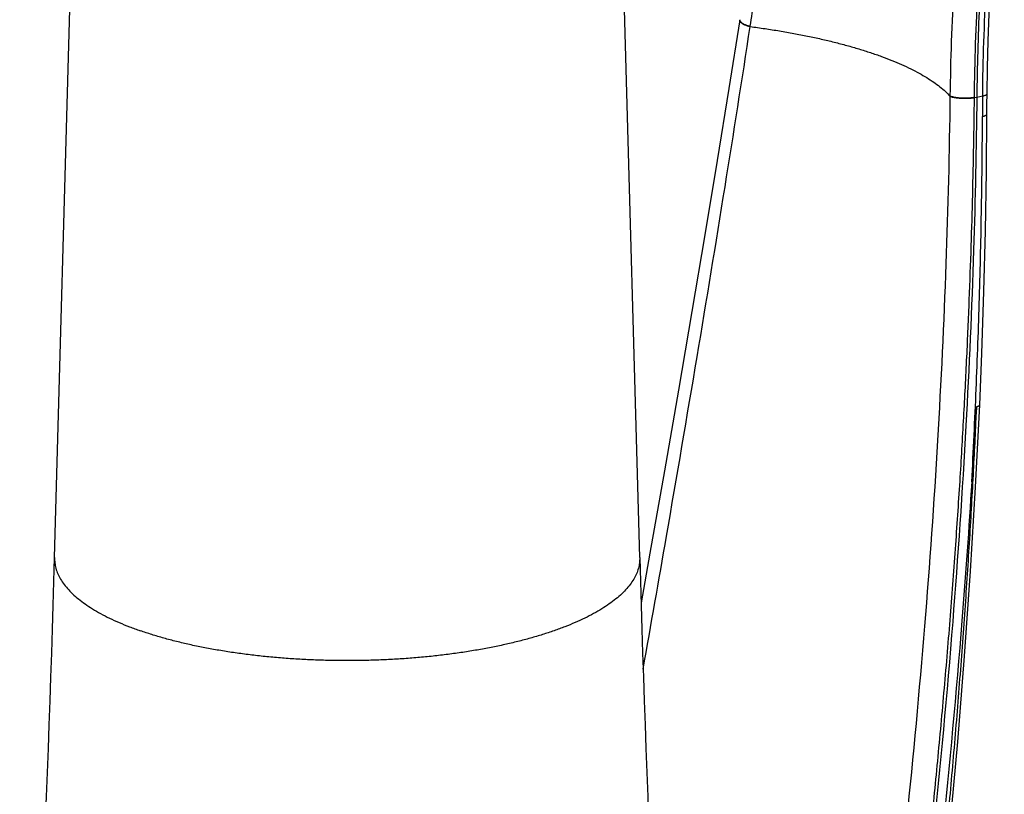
# Model space of a CAD drawing. Header units: millimetres. Extents: x 177 to 351, y 32 to 305.
# Tile 6 of 80: x 188.46 to 194.48, y 90.71 to 95.44. Entities that reach past the tile are written whole.
import ezdxf

# ---------------------------------------------------------------- set-up
doc = ezdxf.new("R2010")
doc.units = ezdxf.units.MM
doc.header["$LTSCALE"] = 30.734
doc.layers.get('0').update_dxf_attribs({"linetype": 'CONTINUOUS'})

msp = doc.modelspace()

# ---------------------------------------------------------------- linework, layer by layer
at = {"color": 7, "linetype": 'Continuous'}
for p, q in [((188.6716, 92.1517), (188.7959, 96.5992)), ((192.2489, 92.1517), (192.1246, 96.5992)), ((194.3718, 94.9243), (194.3724, 94.9869)), ((194.3714, 94.8623), (194.3718, 94.9243))]:
    msp.add_line(p, q, dxfattribs=at)
at = {"color": 9, "linetype": 'Continuous'}
for p, q in [((192.9244, 95.3977), (192.9247, 95.3999)), ((194.146, 94.9742), (194.146, 94.9719)), ((194.2936, 94.964), (194.31, 94.967)), ((194.2936, 94.964), (194.2936, 94.9618)), ((194.31, 94.967), (194.3458, 94.974))]:
    msp.add_line(p, q, dxfattribs=at)
at = {"color": 7, "linetype": 'Continuous'}
for points in [[(194.3724, 94.9869), (194.3751, 95.1452), (194.3796, 95.3103), (194.3859, 95.4762), (194.3939, 95.6429), (194.4036, 95.8104), (194.4151, 95.9785), (194.4283, 96.1474), (194.4433, 96.3168), (194.4601, 96.4869), (194.4781, 96.652)], [(192.8602, 95.4398), (192.7931, 95.0184), (192.7218, 94.5793), (192.6467, 94.1249), (192.5678, 93.6565), (192.4856, 93.1754), (192.4001, 92.6824), (192.3115, 92.1786), (192.2575, 91.8745)], [(194.3279, 93.0849), (194.3407, 93.3998), (194.3532, 93.7781), (194.3625, 94.1488), (194.3685, 94.5121), (194.3714, 94.8623)], [(193.4538, 85.531), (193.5546, 86.0958), (193.65, 86.662), (193.7388, 87.2238), (193.8215, 87.781), (193.8981, 88.3336), (193.9687, 88.8816), (194.0335, 89.4249), (194.0925, 89.9634), (194.1459, 90.4971), (194.1936, 91.0259), (194.2356, 91.5497), (194.2721, 92.0685), (194.3029, 92.5821), (194.3279, 93.0849)]]:
    msp.add_lwpolyline(points, dxfattribs=at)
at = {"color": 9, "linetype": 'Continuous'}
for centre, radius, start, end in [((192.87, 95.436), 0.0102, 171.15686, 178.62356), ((210.1232, 94.7831), 15.7786, 179.30648, 179.76189)]:
    msp.add_arc(centre, radius, start, end, dxfattribs=at)
at = {"color": 7, "linetype": 'Continuous'}
for centre, radius, start, end in [((57.2072, 95.8246), 131.5157, 356.364085, 358.399666), ((323.7045, 95.8242), 131.5069, 181.600266, 183.635983)]:
    msp.add_arc(centre, radius, start, end, dxfattribs=at)
at = {"color": 9, "linetype": 'Continuous'}
for points, knots in [([(192.9247, 95.3999), (192.9409, 95.5059), (192.976, 95.7189), (193.037, 96.039), (193.1066, 96.3614), (193.1847, 96.6859), (193.2422, 96.9021), (193.2723, 97.0104)], [0, 0, 0, 0, 0.321572, 0.647467, 0.977459, 1.311211, 1.648505, 1.648505, 1.648505, 1.648505]), ([(194.2561, 96.6675), (194.2428, 96.5531), (194.2188, 96.3249), (194.1896, 95.9834), (194.1677, 95.6444), (194.1527, 95.3083), (194.1475, 95.0852), (194.146, 94.9742)], [0, 0, 0, 0, 0.345445, 0.688248, 1.028122, 1.364651, 1.697535, 1.697535, 1.697535, 1.697535]), ([(194.3998, 96.6511), (194.3869, 96.537), (194.3634, 96.3095), (194.3352, 95.9692), (194.314, 95.6313), (194.2997, 95.2966), (194.2949, 95.0745), (194.2936, 94.964)], [0, 0, 0, 0, 0.344359, 0.685997, 1.02459, 1.359744, 1.691082, 1.691082, 1.691082, 1.691082]), ([(194.3458, 94.974), (194.3471, 95.0838), (194.3521, 95.3045), (194.3663, 95.637), (194.3875, 95.9725), (194.4157, 96.3105), (194.439, 96.5364), (194.4519, 96.6496)], [0, 0, 0, 0, 0.329259, 0.662176, 0.998418, 1.337666, 1.67961, 1.67961, 1.67961, 1.67961]), ([(192.8598, 95.4363), (192.8598, 95.4357), (192.8599, 95.4339), (192.8608, 95.4307), (192.8631, 95.427), (192.8665, 95.4233), (192.8708, 95.4196), (192.8762, 95.416), (192.8825, 95.4125), (192.8896, 95.4091), (192.8974, 95.4058), (192.9059, 95.4028), (192.915, 95.4001), (192.9212, 95.3985), (192.9244, 95.3977)], [0, 0, 0, 0, 0.00173713, 0.00545749, 0.00971859, 0.01466701, 0.02036858, 0.02683472, 0.03404034, 0.04193477, 0.05044851, 0.05949765, 0.06898723, 0.07881386, 0.07881386, 0.07881386, 0.07881386]), ([(192.8602, 95.4398), (192.8601, 95.4388), (192.8601, 95.4371), (192.8604, 95.4355), (192.8606, 95.4349)], [0, 0, 0, 0, 0.003057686, 0.00486768, 0.00486768, 0.00486768, 0.00486768]), ([(192.8606, 95.4349), (192.8608, 95.4343), (192.8612, 95.4331), (192.8619, 95.4319), (192.8622, 95.4313)], [0, 0, 0, 0, 0.001918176, 0.003972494, 0.003972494, 0.003972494, 0.003972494]), ([(192.8622, 95.4313), (192.8626, 95.4307), (192.8639, 95.4287), (192.8668, 95.4255), (192.8712, 95.4218), (192.8765, 95.4182), (192.8828, 95.4146), (192.8899, 95.4112), (192.8977, 95.408), (192.9063, 95.405), (192.9153, 95.4023), (192.9215, 95.4007), (192.9247, 95.3999)], [0, 0, 0, 0, 0.00221165, 0.00715876, 0.01285912, 0.01932408, 0.02652858, 0.03442192, 0.04293459, 0.05198272, 0.06147133, 0.07129706, 0.07129706, 0.07129706, 0.07129706]), ([(192.2701, 91.4709), (192.3181, 91.7414), (192.4298, 92.3774), (192.5977, 93.3595), (192.7685, 94.3978), (192.8744, 95.0708), (192.9244, 95.3977)], [0, 0, 0, 0, 0.824231, 1.937346, 2.988933, 3.981114, 3.981114, 3.981114, 3.981114]), ([(192.9244, 95.3977), (192.9546, 95.3938), (193.0146, 95.3856), (193.1034, 95.3717), (193.1904, 95.3565), (193.2752, 95.34), (193.3576, 95.3221), (193.4375, 95.3031), (193.5145, 95.2829), (193.5884, 95.2615), (193.6591, 95.2392), (193.7263, 95.2158), (193.7899, 95.1915), (193.8495, 95.1663), (193.9051, 95.1404), (193.9564, 95.1139), (194.0034, 95.0867), (194.046, 95.0589), (194.0839, 95.0307), (194.1172, 95.0021), (194.137, 94.982), (194.146, 94.9719)], [0, 0, 0, 0, 0.091472, 0.181481, 0.269822, 0.35629, 0.440684, 0.522814, 0.602498, 0.679534, 0.75373, 0.824922, 0.892957, 0.957693, 1.019019, 1.076854, 1.13115, 1.181889, 1.22912, 1.272933, 1.313471, 1.313471, 1.313471, 1.313471]), ([(194.146, 94.9719), (194.1416, 94.6302), (194.1243, 93.9284), (194.0729, 92.8484), (193.9929, 91.714), (193.8826, 90.5287), (193.7409, 89.304), (193.5689, 88.0569), (193.3683, 86.806), (193.2164, 85.9746), (193.1361, 85.5611)], [0, 0, 0, 0, 1.025383, 2.105857, 3.243382, 4.436714, 5.676611, 6.941835, 8.213142, 9.476991, 9.476991, 9.476991, 9.476991]), ([(194.2936, 94.9618), (194.2924, 94.8646), (194.2895, 94.6674), (194.283, 94.3658), (194.274, 94.0516), (194.2622, 93.7213), (194.2471, 93.3723), (194.2283, 93.0028), (194.2053, 92.6113), (194.1776, 92.1978), (194.145, 91.7665), (194.1079, 91.325), (194.0667, 90.8815), (194.0221, 90.44), (193.974, 90.001), (193.9227, 89.5633), (193.868, 89.1271), (193.8101, 88.6923), (193.749, 88.259), (193.6847, 87.8265), (193.6167, 87.3912), (193.5438, 86.9474), (193.4648, 86.489), (193.3787, 86.0127), (193.3174, 85.689), (193.2854, 85.524)], [0, 0, 0, 0, 0.291371, 0.591807, 0.904896, 1.234381, 1.58328, 1.952834, 2.34442, 2.759878, 3.195882, 3.642209, 4.089081, 4.5319, 4.973356, 5.414169, 5.853811, 6.292415, 6.730064, 7.16631, 7.604249, 8.051723, 8.515589, 8.999755, 9.503866, 9.503866, 9.503866, 9.503866]), ([(194.2936, 94.964), (194.291, 94.9636), (194.2855, 94.9627), (194.277, 94.9617), (194.2679, 94.9608), (194.2584, 94.9602), (194.2485, 94.9598), (194.2385, 94.9597), (194.2283, 94.9598), (194.2183, 94.9601), (194.2084, 94.9607), (194.1988, 94.9614), (194.1896, 94.9624), (194.181, 94.9636), (194.173, 94.965), (194.1658, 94.9666), (194.1595, 94.9683), (194.154, 94.9701), (194.1496, 94.972), (194.1471, 94.9734), (194.146, 94.9742)], [0, 0, 0, 0, 0.0079556, 0.0165575, 0.0257052, 0.0352892, 0.0451936, 0.0552978, 0.0654783, 0.0756103, 0.0855699, 0.0952356, 0.1044903, 0.113223, 0.1213309, 0.1287214, 0.1353148, 0.1410476, 0.1458786, 0.1498003, 0.1498003, 0.1498003, 0.1498003]), ([(194.2936, 94.9618), (194.2909, 94.9613), (194.2855, 94.9604), (194.277, 94.9594), (194.2679, 94.9585), (194.2584, 94.9579), (194.2485, 94.9576), (194.2385, 94.9574), (194.2283, 94.9575), (194.2182, 94.9578), (194.2083, 94.9584), (194.1987, 94.9592), (194.1896, 94.9602), (194.1809, 94.9614), (194.173, 94.9627), (194.1658, 94.9643), (194.1594, 94.966), (194.154, 94.9678), (194.1496, 94.9697), (194.147, 94.9712), (194.146, 94.9719)], [0, 0, 0, 0, 0.0079565, 0.0165593, 0.0257079, 0.0352928, 0.0451981, 0.0553031, 0.0654842, 0.0756168, 0.0855769, 0.095243, 0.1044979, 0.1132307, 0.1213386, 0.128729, 0.1353221, 0.1410546, 0.1458852, 0.1498067, 0.1498067, 0.1498067, 0.1498067]), ([(194.3458, 94.974), (194.3479, 94.9745), (194.352, 94.9753), (194.3576, 94.9768), (194.3625, 94.9785), (194.3664, 94.9802), (194.3694, 94.982), (194.3714, 94.984), (194.3723, 94.9857), (194.3724, 94.9866), (194.3724, 94.9869)], [0, 0, 0, 0, 0.00660893, 0.01247726, 0.01755903, 0.02182888, 0.02529362, 0.02801882, 0.03018836, 0.03091561, 0.03091561, 0.03091561, 0.03091561]), ([(194.2791, 92.6153), (194.2842, 92.71), (194.2937, 92.8989), (194.3063, 93.1811), (194.3171, 93.4615), (194.3262, 93.7401), (194.3336, 94.0177), (194.3391, 94.2946), (194.343, 94.5716), (194.3444, 94.7562), (194.3447, 94.8486)], [0, 0, 0, 0, 0.284458, 0.56732, 0.847639, 1.126197, 1.40364, 1.680496, 1.957295, 2.234492, 2.234492, 2.234492, 2.234492]), ([(194.3447, 94.8486), (194.3469, 94.8491), (194.3509, 94.85), (194.3566, 94.8516), (194.3614, 94.8534), (194.3653, 94.8552), (194.3683, 94.8571), (194.3703, 94.8591), (194.3713, 94.8609), (194.3714, 94.862), (194.3714, 94.8623)], [0, 0, 0, 0, 0.0065881, 0.01245268, 0.01754976, 0.02185576, 0.02537873, 0.02818305, 0.03044239, 0.03134034, 0.03134034, 0.03134034, 0.03134034]), ([(193.4363, 85.5251), (193.4669, 85.6913), (193.5253, 86.0177), (193.6071, 86.4982), (193.6818, 86.9607), (193.7506, 87.4085), (193.8147, 87.8479), (193.8751, 88.2847), (193.9322, 88.7224), (193.9861, 89.1616), (194.0368, 89.6023), (194.0841, 90.0445), (194.1281, 90.4883), (194.1687, 90.9343), (194.2056, 91.3822), (194.2386, 91.8273), (194.2669, 92.2608), (194.2904, 92.6752), (194.3034, 92.9441), (194.3092, 93.0749)], [0, 0, 0, 0, 0.507199, 0.994701, 1.46197, 1.912714, 2.354039, 2.794128, 3.235525, 3.678065, 4.121721, 4.566409, 5.012064, 5.459626, 5.909961, 6.360526, 6.798268, 7.213215, 7.605883, 7.605883, 7.605883, 7.605883]), ([(194.3092, 93.0749), (194.311, 93.0753), (194.3144, 93.0757), (194.3189, 93.0773), (194.3226, 93.0789), (194.3254, 93.0807), (194.3273, 93.0826), (194.3278, 93.0842), (194.3278, 93.0849)], [0, 0, 0, 0, 0.00550253, 0.01030177, 0.01429984, 0.01751441, 0.02003476, 0.02227067, 0.02227067, 0.02227067, 0.02227067]), ([(188.6716, 92.1517), (188.6714, 92.144), (188.6719, 92.125), (188.6767, 92.0945), (188.6874, 92.0606), (188.7033, 92.0271), (188.7243, 91.994), (188.7505, 91.9614), (188.7816, 91.9294), (188.8176, 91.8981), (188.8584, 91.8675), (188.9039, 91.8377), (188.9539, 91.8088), (189.0083, 91.781), (189.067, 91.7541), (189.1297, 91.7285), (189.1731, 91.7125), (189.1955, 91.7047)], [0, 0, 0, 0, 0.0229628, 0.0570864, 0.0922522, 0.1290766, 0.1680798, 0.209677, 0.2541831, 0.3018251, 0.3527545, 0.4070603, 0.4647802, 0.5259085, 0.5904038, 0.6581943, 0.7291822, 0.7291822, 0.7291822, 0.7291822]), ([(192.2489, 92.1517), (192.2491, 92.144), (192.2486, 92.125), (192.2438, 92.0945), (192.2332, 92.0606), (192.2173, 92.0271), (192.1962, 91.994), (192.1701, 91.9614), (192.1389, 91.9294), (192.1029, 91.8981), (192.0621, 91.8675), (192.0167, 91.8377), (191.9666, 91.8088), (191.9122, 91.781), (191.8536, 91.7541), (191.7909, 91.7285), (191.7242, 91.704), (191.6539, 91.6808), (191.5801, 91.659), (191.503, 91.6387), (191.4229, 91.6197), (191.3399, 91.6024), (191.2544, 91.5866), (191.1665, 91.5724), (191.0766, 91.56), (190.9849, 91.5492), (190.8916, 91.5402), (190.7971, 91.533), (190.7016, 91.5275), (190.6053, 91.5239), (190.5087, 91.522), (190.4119, 91.522), (190.3152, 91.5239), (190.219, 91.5275), (190.1235, 91.533), (190.0289, 91.5402), (189.9357, 91.5492), (189.8439, 91.56), (189.754, 91.5724), (189.6661, 91.5866), (189.5806, 91.6024), (189.4976, 91.6197), (189.4175, 91.6387), (189.3404, 91.659), (189.2666, 91.6808), (189.2188, 91.6966), (189.1955, 91.7047)], [0, 0, 0, 0, 0.022963, 0.057086, 0.092252, 0.129077, 0.16808, 0.209677, 0.254183, 0.301825, 0.352754, 0.40706, 0.46478, 0.525908, 0.590404, 0.658194, 0.729182, 0.803247, 0.880249, 0.960032, 1.042423, 1.127236, 1.214275, 1.303332, 1.39419, 1.486624, 1.580403, 1.675291, 1.771045, 1.867421, 1.96417, 2.061045, 2.157794, 2.25417, 2.349924, 2.444812, 2.538591, 2.631025, 2.721883, 2.81094, 2.897979, 2.982792, 3.065183, 3.144966, 3.221968, 3.296033, 3.296033, 3.296033, 3.296033])]:
    msp.add_open_spline(points, degree=3, knots=knots, dxfattribs=at)
at = {"color": 7, "linetype": 'Continuous'}
for points, knots in [([(194.4142, 96.6506), (194.3931, 96.4621), (194.3572, 96.0864), (194.3224, 95.5249), (194.3119, 95.1522), (194.31, 94.967)], [0, 0, 0, 0, 0.568982, 1.131899, 1.687414, 1.687414, 1.687414, 1.687414]), ([(194.31, 94.967), (194.3067, 94.6552), (194.2923, 93.9855), (194.2454, 92.916), (194.1644, 91.7192), (194.042, 90.3949), (193.8681, 88.9272), (193.628, 87.286), (193.4234, 86.1336), (193.3048, 85.5234)], [0, 0, 0, 0, 0.935457, 2.009438, 3.211286, 4.533739, 5.998853, 7.644553, 9.509282, 9.509282, 9.509282, 9.509282]), ([(194.3092, 93.0749), (194.309, 93.0695), (194.3067, 93.0583), (194.3058, 93.0406), (194.3043, 93.0214), (194.303, 93.0004), (194.3015, 92.9777), (194.2999, 92.9531), (194.2983, 92.9264), (194.2965, 92.8975), (194.2946, 92.8662), (194.2925, 92.8323), (194.2902, 92.7955), (194.2878, 92.7556), (194.2851, 92.7122), (194.2822, 92.665), (194.2802, 92.6323), (194.2791, 92.6152)], [0, 0, 0, 0, 0.0162141, 0.0339098, 0.0531977, 0.0741471, 0.096869, 0.1214866, 0.1481444, 0.1770161, 0.2083005, 0.2422156, 0.2790019, 0.3189244, 0.3622763, 0.4093828, 0.4606462, 0.4606462, 0.4606462, 0.4606462]), ([(194.2791, 92.6152), (194.2614, 92.332), (194.21, 91.6086), (194.098, 90.3995), (193.9238, 88.9301), (193.6831, 87.287), (193.4782, 86.1333), (193.3593, 85.5225)], [0, 0, 0, 0, 0.851414, 2.175562, 3.64241, 5.289986, 7.156866, 7.156866, 7.156866, 7.156866])]:
    msp.add_open_spline(points, degree=3, knots=knots, dxfattribs=at)

doc.saveas('drawing.dxf')
